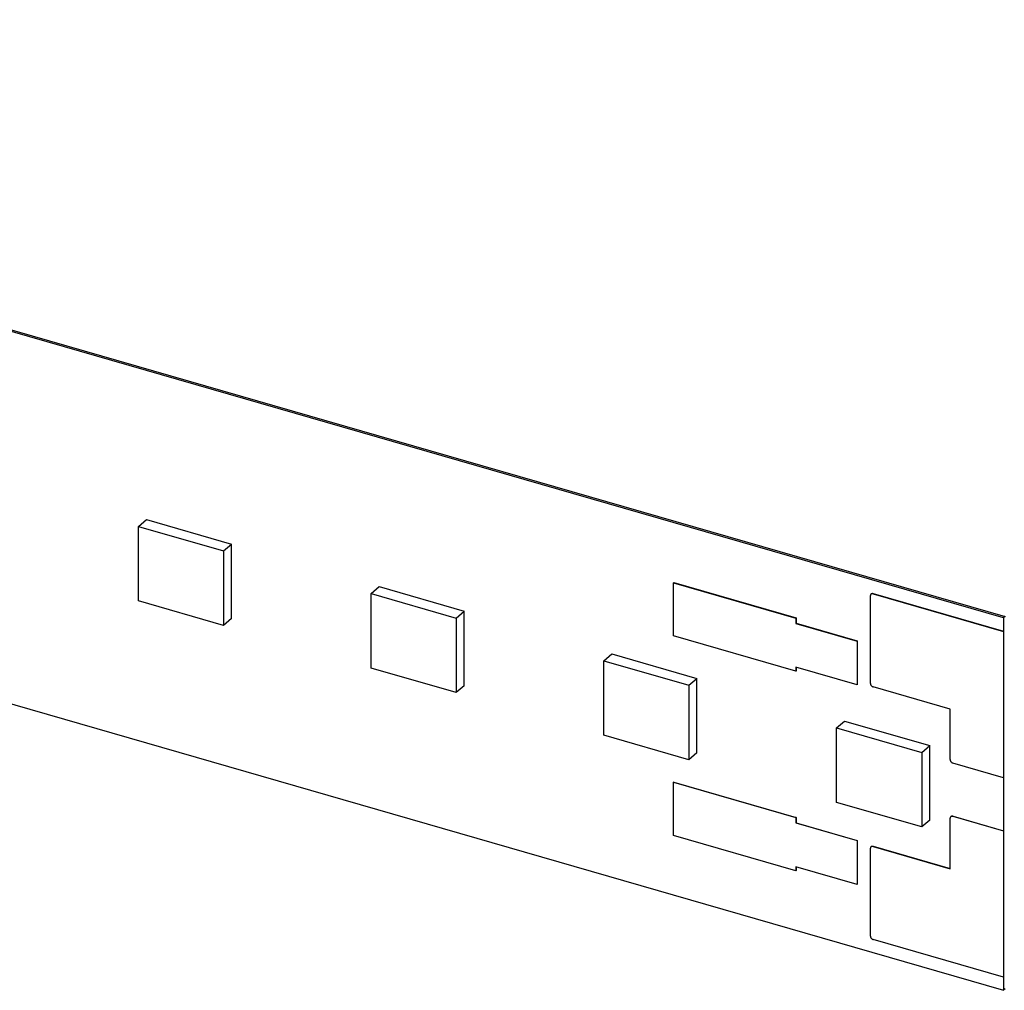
# Model space of a CAD drawing. Header units: millimetres. Extents: x 0 to 210, y 0 to 297.
# Tile 14 of 15: x 129 to 140, y 220 to 230. Entities that reach past the tile are written whole.
import ezdxf

# ---------------------------------------------------------------- set-up
doc = ezdxf.new("R2010")
doc.units = ezdxf.units.MM
doc.header["$LTSCALE"] = 19.36
doc.layers.get('0').update_dxf_attribs({"linetype": 'CONTINUOUS'})

msp = doc.modelspace()

# ---------------------------------------------------------------- linework, layer by layer
at = {"color": 7, "linetype": 'Continuous'}
for p, q in [((139.9832, 223.8112), (59.235, 247.1212)), ((59.2517, 247.1357), (139.9999, 223.8257)), ((59.235, 243.0838), (139.9832, 219.7738)), ((130.6034, 224.804), (130.69, 224.879)), ((130.69, 224.879), (131.6128, 224.6126)), ((130.6034, 224.804), (131.5262, 224.5376)), ((130.6034, 223.9966), (130.6034, 224.804)), ((131.5262, 224.5376), (131.6128, 224.6126)), ((131.6128, 223.8051), (131.6128, 224.6126)), ((131.5262, 224.5376), (131.5262, 223.7302)), ((136.4072, 224.1947), (136.4056, 224.1932)), ((136.4056, 224.1932), (137.7321, 223.8103)), ((136.4056, 223.6165), (136.4056, 224.1932)), ((136.4072, 224.1947), (137.7338, 223.8117)), ((133.1268, 224.0756), (133.2134, 224.1506)), ((133.1268, 224.0756), (134.0496, 223.8092)), ((133.1268, 223.2681), (133.1268, 224.0756)), ((133.2134, 224.1506), (134.1362, 223.8842)), ((138.5467, 224.0699), (138.5483, 224.0713)), ((138.5685, 224.0735), (139.9816, 223.6656)), ((138.5701, 224.075), (139.9832, 223.6671)), ((131.5262, 223.7302), (130.6034, 223.9966)), ((138.5396, 223.1013), (138.5396, 224.053)), ((134.0496, 223.8092), (134.1362, 223.8842)), ((134.1362, 223.0767), (134.1362, 223.8842)), ((131.6128, 223.8051), (131.5262, 223.7302)), ((134.0496, 223.8092), (134.0496, 223.0017)), ((137.7338, 223.8117), (137.7321, 223.8103)), ((137.7321, 223.8103), (137.7321, 223.7526)), ((137.7338, 223.754), (137.7321, 223.7526)), ((137.7321, 223.7526), (138.3954, 223.5611)), ((137.7338, 223.8117), (137.7338, 223.754)), ((137.7338, 223.754), (138.3971, 223.5626)), ((139.9999, 223.8257), (139.9832, 223.8112)), ((139.9832, 223.8112), (139.9832, 223.6671)), ((139.9832, 223.6671), (139.9816, 223.6656)), ((139.9816, 223.6656), (139.9816, 222.0795)), ((137.7321, 223.2335), (136.4056, 223.6165)), ((138.3971, 223.5626), (138.3954, 223.5611)), ((138.3954, 223.5611), (138.3954, 223.0853)), ((138.3971, 223.5626), (138.3971, 223.0867)), ((135.6502, 223.3472), (135.7367, 223.4221)), ((135.6502, 223.3472), (136.573, 223.0808)), ((135.6502, 222.5397), (135.6502, 223.3472)), ((135.7367, 223.4221), (136.6596, 223.1557)), ((134.0496, 223.0017), (133.1268, 223.2681)), ((138.3954, 223.0853), (137.7321, 223.2768)), ((137.7321, 223.2768), (137.7321, 223.2335)), ((137.7338, 223.235), (137.7321, 223.2335)), ((137.7338, 223.2763), (137.7338, 223.235)), ((136.573, 223.0808), (136.6596, 223.1557)), ((136.6596, 222.3483), (136.6596, 223.1557)), ((134.1362, 223.0767), (134.0496, 223.0017)), ((136.573, 223.0808), (136.573, 222.2733)), ((138.3971, 223.0867), (138.3954, 223.0853)), ((139.4048, 222.8228), (138.5685, 223.0642)), ((139.4048, 222.2748), (139.4048, 222.8228)), ((138.1735, 222.6187), (138.2601, 222.6937)), ((138.2601, 222.6937), (139.183, 222.4273)), ((138.1735, 222.6187), (139.0964, 222.3523)), ((138.1735, 221.8112), (138.1735, 222.6187)), ((136.573, 222.2733), (135.6502, 222.5397)), ((139.0964, 222.3523), (139.183, 222.4273)), ((139.183, 221.6198), (139.183, 222.4273)), ((136.6596, 222.3483), (136.573, 222.2733)), ((139.0964, 222.3523), (139.0964, 221.5448)), ((139.9816, 222.0795), (139.4336, 222.2377)), ((139.9832, 222.0809), (139.9816, 222.0795)), ((139.9832, 222.0809), (139.9832, 221.5042)), ((136.4072, 222.0318), (136.4056, 222.0303)), ((136.4056, 222.0303), (137.7321, 221.6474)), ((136.4056, 221.4536), (136.4056, 222.0303)), ((136.4072, 222.0318), (137.7338, 221.6488)), ((139.0964, 221.5448), (138.1735, 221.8112)), ((137.7338, 221.6488), (137.7321, 221.6474)), ((137.7321, 221.6474), (137.7321, 221.5897)), ((137.7338, 221.6488), (137.7338, 221.5912)), ((139.183, 221.6198), (139.0964, 221.5448)), ((139.4048, 221.0924), (139.4048, 221.6404)), ((139.4118, 221.6572), (139.4135, 221.6587)), ((139.4336, 221.6609), (139.9816, 221.5027)), ((139.4353, 221.6623), (139.9832, 221.5042)), ((137.7338, 221.5912), (137.7321, 221.5897)), ((137.7321, 221.5897), (138.3954, 221.3982)), ((137.7338, 221.5912), (138.3971, 221.3997)), ((139.9832, 221.5042), (139.9816, 221.5027)), ((139.9816, 221.5027), (139.9816, 219.9166)), ((137.7321, 221.0706), (136.4056, 221.4536)), ((138.3971, 221.3997), (138.3954, 221.3982)), ((138.3954, 221.3982), (138.3954, 220.9224)), ((138.3971, 221.3997), (138.3971, 220.9238)), ((138.5396, 220.3617), (138.5396, 221.3133)), ((138.5467, 221.3302), (138.5483, 221.3316)), ((138.5685, 221.3339), (139.4048, 221.0924)), ((138.5701, 221.3353), (139.4048, 221.0944)), ((138.3954, 220.9224), (137.7321, 221.1139)), ((137.7321, 221.1139), (137.7321, 221.0706)), ((137.7338, 221.1134), (137.7338, 221.0721)), ((137.7338, 221.0721), (137.7321, 221.0706)), ((138.3971, 220.9238), (138.3954, 220.9224)), ((139.9816, 219.9166), (138.5685, 220.3245)), ((139.9832, 219.918), (139.9816, 219.9166)), ((139.9832, 219.918), (139.9832, 219.7738)), ((139.9999, 219.7883), (139.9832, 219.7738))]:
    msp.add_line(p, q, dxfattribs=at)
at = {"color": 9, "linetype": 'Continuous'}
for p, q in [((138.5685, 224.0735), (138.5701, 224.075)), ((139.4336, 221.6609), (139.4353, 221.6623)), ((138.5685, 221.3339), (138.5701, 221.3353))]:
    msp.add_line(p, q, dxfattribs=at)
at = {"color": 7, "linetype": 'Continuous'}
for points, knots in [([(138.5467, 224.0699), (138.5461, 224.0694), (138.545, 224.0683), (138.5436, 224.0666), (138.5424, 224.0647), (138.541, 224.0618), (138.5399, 224.058), (138.5396, 224.0547), (138.5396, 224.053)], [0, 0, 0, 0, 0.1184581, 0.2376413, 0.3582391, 0.480873, 0.7339111, 1, 1, 1, 1]), ([(138.5685, 224.0735), (138.5665, 224.0741), (138.5625, 224.0749), (138.5575, 224.0747), (138.5537, 224.0738), (138.5512, 224.0728), (138.5488, 224.0715), (138.5473, 224.0705), (138.5467, 224.0699)], [0, 0, 0, 0, 0.2706646, 0.5250638, 0.647129, 0.7664071, 0.8837142, 1, 1, 1, 1]), ([(138.5483, 224.0713), (138.549, 224.0719), (138.5504, 224.073), (138.5528, 224.0743), (138.5554, 224.0753), (138.5591, 224.0761), (138.5641, 224.0763), (138.5681, 224.0756), (138.5701, 224.075)], [0, 0, 0, 0, 0.1162858, 0.2335929, 0.352871, 0.4749362, 0.7293354, 1, 1, 1, 1]), ([(138.5396, 223.1013), (138.5396, 223.0994), (138.54, 223.0954), (138.5417, 223.0895), (138.5444, 223.0838), (138.548, 223.0784), (138.5516, 223.0744), (138.5548, 223.0715), (138.5582, 223.0689), (138.5627, 223.0662), (138.5665, 223.0647), (138.5685, 223.0642)], [0, 0, 0, 0, 0.1161136, 0.2381337, 0.3648275, 0.4944138, 0.6247977, 0.6896501, 0.7538922, 0.8794812, 1, 1, 1, 1]), ([(139.4048, 222.2748), (139.4048, 222.2729), (139.4052, 222.2689), (139.4069, 222.263), (139.4095, 222.2573), (139.4131, 222.2519), (139.4168, 222.2478), (139.42, 222.245), (139.4234, 222.2424), (139.4278, 222.2397), (139.4317, 222.2382), (139.4336, 222.2377)], [0, 0, 0, 0, 0.1161136, 0.2381337, 0.3648275, 0.4944138, 0.6247977, 0.6896501, 0.7538922, 0.8794812, 1, 1, 1, 1]), ([(139.4118, 221.6572), (139.4113, 221.6567), (139.4102, 221.6557), (139.4088, 221.6539), (139.4076, 221.652), (139.4062, 221.6492), (139.4051, 221.6453), (139.4048, 221.642), (139.4048, 221.6404)], [0, 0, 0, 0, 0.1184581, 0.2376413, 0.3582391, 0.480873, 0.7339111, 1, 1, 1, 1]), ([(139.4336, 221.6609), (139.4316, 221.6615), (139.4276, 221.6622), (139.4226, 221.662), (139.4189, 221.6612), (139.4163, 221.6602), (139.4139, 221.6589), (139.4125, 221.6578), (139.4118, 221.6572)], [0, 0, 0, 0, 0.2706646, 0.5250638, 0.647129, 0.7664071, 0.8837142, 1, 1, 1, 1]), ([(139.4135, 221.6587), (139.4142, 221.6592), (139.4156, 221.6603), (139.418, 221.6616), (139.4206, 221.6626), (139.4243, 221.6635), (139.4293, 221.6637), (139.4333, 221.6629), (139.4353, 221.6623)], [0, 0, 0, 0, 0.1162858, 0.2335929, 0.352871, 0.4749362, 0.7293354, 1, 1, 1, 1]), ([(138.5467, 221.3302), (138.5461, 221.3297), (138.545, 221.3287), (138.5436, 221.3269), (138.5424, 221.325), (138.541, 221.3222), (138.5399, 221.3183), (138.5396, 221.315), (138.5396, 221.3133)], [0, 0, 0, 0, 0.1184581, 0.2376413, 0.3582391, 0.480873, 0.7339111, 1, 1, 1, 1]), ([(138.5685, 221.3339), (138.5665, 221.3344), (138.5625, 221.3352), (138.5575, 221.335), (138.5537, 221.3341), (138.5512, 221.3332), (138.5488, 221.3319), (138.5473, 221.3308), (138.5467, 221.3302)], [0, 0, 0, 0, 0.2706643, 0.5250634, 0.6471286, 0.7664067, 0.8837141, 1, 1, 1, 1]), ([(138.5483, 221.3316), (138.549, 221.3322), (138.5504, 221.3333), (138.5528, 221.3346), (138.5554, 221.3356), (138.5591, 221.3364), (138.5641, 221.3366), (138.5681, 221.3359), (138.5701, 221.3353)], [0, 0, 0, 0, 0.1162859, 0.2335933, 0.3528714, 0.4749366, 0.7293357, 1, 1, 1, 1]), ([(138.5396, 220.3617), (138.5396, 220.3597), (138.54, 220.3558), (138.5417, 220.3499), (138.5444, 220.3441), (138.548, 220.3387), (138.5516, 220.3347), (138.5548, 220.3318), (138.5582, 220.3292), (138.5627, 220.3266), (138.5665, 220.3251), (138.5685, 220.3245)], [0, 0, 0, 0, 0.1161136, 0.2381337, 0.3648275, 0.4944138, 0.6247977, 0.6896501, 0.7538922, 0.8794812, 1, 1, 1, 1])]:
    msp.add_open_spline(points, degree=3, knots=knots, dxfattribs=at)

doc.saveas('drawing.dxf')
